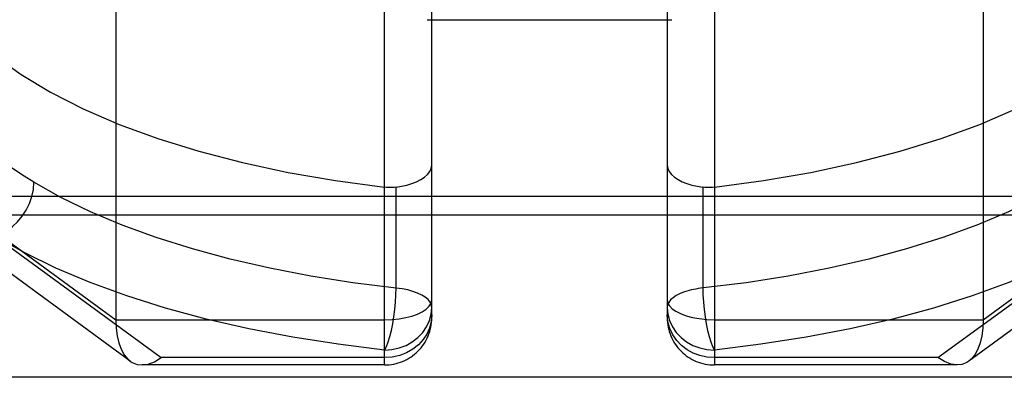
# Model space of a CAD drawing. Header units: inches. Extents: x 0 to 227, y 0 to 147.
# Tile 116 of 247: x 50.4019 to 50.6488, y 82.9864 to 83.0761. Entities that reach past the tile are written whole.
import ezdxf

# ---------------------------------------------------------------- set-up
doc = ezdxf.new("R2010")
doc.units = ezdxf.units.IN
doc.header["$LTSCALE"] = 12.4666666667
doc.header["$MEASUREMENT"] = 0
doc.linetypes.add('HIDDEN', pattern=[0.2, 0.1, -0.1])
doc.layers.add('DEFAULT_2', color=8, linetype='HIDDEN')

msp = doc.modelspace()

# ---------------------------------------------------------------- linework, layer by layer
at = {"layer": 'DEFAULT_2', "color": 8, "linetype": 'HIDDEN'}
for p, q in [((50.505242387, 83.001309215), (50.505242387, 83.2264413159)), ((50.5642975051, 83.2264413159), (50.5642975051, 83.001309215)), ((50.4260101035, 83.1257313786), (50.4260101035, 83.00084644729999)), ((50.6435297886, 83.1257313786), (50.6435297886, 83.00084644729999)), ((50.4934313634, 82.9894806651), (50.4934313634, 83.0829136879)), ((50.5761085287, 83.0829136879), (50.5761085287, 82.9894806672)), ((50.31725026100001, 83.08045824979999), (50.4260101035, 83.00084644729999)), ((50.6435297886, 83.00084644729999), (50.7522896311, 83.08045824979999)), ((50.5040828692, 83.07609421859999), (50.565456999, 83.07609421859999)), ((50.4295979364, 82.9904633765), (50.3245034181, 83.0673921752)), ((50.7450363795, 83.067392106), (50.6399418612, 82.99046330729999)), ((50.4963155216, 83.0087826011), (50.4963155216, 83.0340836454)), ((50.5732243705, 83.0340836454), (50.5732243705, 83.0087826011)), ((50.8481848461, 83.03173599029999), (50.2212920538, 83.03173599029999)), ((50.2067750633, 83.0271488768), (50.8627018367, 83.0271488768)), ((50.39579027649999, 83.0217649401), (50.4373752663, 82.991325)), ((50.6321646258, 82.991325), (50.673748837, 83.0217644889)), ((50.4260101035, 83.00084644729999), (50.4934313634, 83.00084644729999)), ((50.5761085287, 83.00084644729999), (50.6435297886, 83.00084644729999)), ((50.4934313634, 82.991325), (50.4373752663, 82.991325)), ((50.6321646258, 82.991325), (50.5761085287, 82.991325)), ((50.4934313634, 82.9894806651), (50.4326160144, 82.9894806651)), ((50.6369241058, 82.9894806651), (50.5761085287, 82.9894806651)), ((50.8627018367, 82.986389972), (50.2067750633, 82.986389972))]:
    msp.add_line(p, q, dxfattribs=at)
for points in [[(50.3772896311, 83.0982989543), (50.377821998, 83.0928492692), (50.3793864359, 83.0874745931), (50.38199385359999, 83.0821577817), (50.3856115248, 83.0769502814), (50.3902237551, 83.07188735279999), (50.3957903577, 83.06700040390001), (50.4022830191, 83.06232311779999), (50.4096504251, 83.0578839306), (50.41785221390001, 83.05371427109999), (50.42682721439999, 83.0498388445), (50.43652396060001, 83.046286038), (50.4468729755, 83.0430762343), (50.4578130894, 83.040234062), (50.4692679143, 83.0377751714), (50.481128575, 83.03572640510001), (50.4934313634, 83.0340788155)], [(50.5761085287, 83.0340788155), (50.588411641, 83.0357264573), (50.600272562, 83.0377752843), (50.6117275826, 83.0402342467), (50.6226678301, 83.04307649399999), (50.6330169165, 83.0462863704), (50.6427136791, 83.0498392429), (50.6516886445, 83.0537147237), (50.6598903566, 83.0578844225), (50.6672576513, 83.0623236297), (50.6737501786, 83.06700091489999), (50.6793166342, 83.07188783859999), (50.6839287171, 83.0769507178), (50.6875462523, 83.08215814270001), (50.690153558, 83.0874748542), (50.6917179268, 83.0928494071), (50.69225026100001, 83.0982989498)], [(50.4054872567, 83.0353271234), (50.4030169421, 83.0368789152), (50.4006500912, 83.038457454), (50.39838858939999, 83.04006149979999), (50.3962342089, 83.0416898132), (50.3941886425, 83.043341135), (50.3922535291, 83.0450141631)], [(50.4963155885, 83.0340836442), (50.4976990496, 83.0342957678), (50.4990326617, 83.0345941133), (50.50029002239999, 83.0349725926), (50.5014575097, 83.0354324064), (50.5025183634, 83.0359733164), (50.50344049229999, 83.0365906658), (50.5041959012, 83.0372719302), (50.50476305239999, 83.0380125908), (50.5051193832, 83.0388071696), (50.505242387, 83.0396235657)], [(50.5642975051, 83.0396235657), (50.5644201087, 83.0388084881), (50.56477541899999, 83.0380149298), (50.5653411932, 83.03727494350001), (50.5660951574, 83.0365939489), (50.5670160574, 83.03597652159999), (50.5680761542, 83.0354352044), (50.5692435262, 83.03497479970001), (50.5705017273, 83.0345955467), (50.5718374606, 83.0342963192), (50.5732243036, 83.0340836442)], [(50.3957910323, 83.02176450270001), (50.3973175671, 83.022346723), (50.3987820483, 83.0231657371), (50.40014252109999, 83.0241821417), (50.4013993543, 83.025385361), (50.40254656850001, 83.0267759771), (50.4035449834, 83.0283211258), (50.4043657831, 83.0299922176), (50.4049781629, 83.0317466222), (50.40535775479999, 83.033537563), (50.40548723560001, 83.0353191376)], [(50.4963155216, 83.0087826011), (50.4854833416, 83.0101113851), (50.4749040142, 83.0117644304), (50.464631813, 83.0137332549), (50.4547194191, 83.0160077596), (50.44521766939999, 83.0185762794), (50.4361753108, 83.0214256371), (50.42763872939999, 83.02454071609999), (50.4196517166, 83.0279070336), (50.41225524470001, 83.0315088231), (50.4054872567, 83.0353271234)], [(50.6640526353, 83.0353271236), (50.6572846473, 83.0315088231), (50.6498881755, 83.0279070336), (50.6419011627, 83.02454071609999), (50.6333645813, 83.0214256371), (50.6243222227, 83.0185762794), (50.614820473, 83.0160077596), (50.6049080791, 83.0137332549), (50.59463587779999, 83.0117644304), (50.5840565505, 83.0101113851)], [(50.4963155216, 83.0340836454), (50.4958404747, 83.0340356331), (50.49536273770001, 83.0340064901), (50.4948819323, 83.0339962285), (50.4943992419, 83.03400485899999), (50.4939158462, 83.0340323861), (50.4934313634, 83.0340788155)], [(50.5761085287, 83.0340788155), (50.5756240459, 83.0340323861), (50.5751406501, 83.03400485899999), (50.57465795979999, 83.0339962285), (50.5741771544, 83.0340064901), (50.5736994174, 83.0340356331), (50.5732243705, 83.0340836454)], [(50.4934313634, 82.99323773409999), (50.4817582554, 82.9946708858), (50.470414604, 82.9964431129), (50.4593725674, 82.9985602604), (50.4487156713, 83.0010047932), (50.4385018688, 83.00376664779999), (50.42878003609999, 83.006829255), (50.4196041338, 83.0101791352), (50.4110168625, 83.0137969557), (50.40308649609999, 83.0176559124), (50.39579027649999, 83.0217649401)], [(50.673748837, 83.0217644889), (50.6664527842, 83.0176555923), (50.658522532, 83.0137967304), (50.6499353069, 83.01017896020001), (50.6407594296, 83.0068291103), (50.6310376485, 83.0037665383), (50.62082390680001, 83.00100471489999), (50.61016707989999, 82.9985602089), (50.59912511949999, 82.9964430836), (50.5877815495, 82.9946708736), (50.5761085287, 82.99323773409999)], [(50.5840565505, 83.0101113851), (50.5726289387, 83.008712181), (50.5720430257, 83.0086286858), (50.57146823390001, 83.0085323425), (50.5709061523, 83.0084234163), (50.5703583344, 83.0083022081), (50.5698262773, 83.0081690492)], [(50.4934313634, 82.99323773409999), (50.49388253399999, 82.9941267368), (50.4943225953, 82.99525742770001), (50.49474071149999, 82.9966019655), (50.49512658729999, 82.9981272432), (50.4954707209, 82.9997957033), (50.49576463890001, 83.0015662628), (50.4960011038, 83.0033953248), (50.4961742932, 83.0052378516), (50.4962799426, 83.0070484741), (50.4963154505, 83.0087826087)], [(50.505242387, 83.0039421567), (50.50513937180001, 83.0045999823), (50.50483156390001, 83.00524720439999), (50.50432305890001, 83.0058728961), (50.5036233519, 83.00646458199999), (50.5027473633, 83.0070105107), (50.5017097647, 83.0075024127), (50.5005287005, 83.0079320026), (50.4992223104, 83.00829256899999), (50.4978095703, 83.0085781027), (50.4963155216, 83.0087826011)], [(50.5698262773, 83.0081690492), (50.5686169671, 83.0078011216), (50.5675268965, 83.00737177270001), (50.5665734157, 83.0068878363), (50.5657717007, 83.0063570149), (50.5651345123, 83.0057877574), (50.5646719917, 83.0051891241), (50.5643915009, 83.0045706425), (50.5642975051, 83.0039421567)], [(50.5732244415, 83.0087826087), (50.5732599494, 83.0070484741), (50.5733655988, 83.0052378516), (50.5735387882, 83.0033953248), (50.5737752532, 83.0015662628), (50.5740691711, 82.9997957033), (50.5744133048, 82.9981272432), (50.5747991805, 82.9966019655), (50.57521729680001, 82.99525742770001), (50.5756573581, 82.9941267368), (50.5761085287, 82.99323773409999)], [(50.4934313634, 83.0008464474), (50.4952875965, 83.0009084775), (50.49706961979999, 83.00108916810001), (50.4987263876, 83.0013761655), (50.5002580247, 83.00176467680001), (50.50165700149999, 83.0022559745), (50.5028748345, 83.002840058), (50.5038759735, 83.0035074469), (50.5046225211, 83.0042421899), (50.5050848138, 83.005025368), (50.505242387, 83.0058380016)], [(50.5642975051, 83.00583800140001), (50.5644442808, 83.00505352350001), (50.5648718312, 83.0043004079), (50.56555092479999, 83.0036002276), (50.5664702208, 83.00295292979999), (50.5676327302, 83.0023616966), (50.56901478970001, 83.00184701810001), (50.5705939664, 83.00142391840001), (50.5723325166, 83.0011084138), (50.5741856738, 83.0009130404), (50.5761085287, 83.0008464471)], [(50.4934313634, 82.99323773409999), (50.4952790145, 82.9933695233), (50.4970811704, 82.99376164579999), (50.4987934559, 82.9944044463), (50.50037370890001, 82.9952820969), (50.5017830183, 82.9963729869), (50.5029866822, 82.997650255), (50.5039550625, 82.9990824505), (50.5046643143, 83.00063430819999), (50.5050969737, 83.0022676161), (50.505242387, 83.0039421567)], [(50.5642975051, 83.003942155), (50.5644427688, 83.0022684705), (50.56487509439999, 83.0006356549), (50.56558402, 82.99908388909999), (50.56655219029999, 82.9976515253), (50.5677558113, 82.9963739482), (50.5691652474, 82.99528271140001), (50.57074574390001, 82.9944047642), (50.5724583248, 82.9937617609), (50.5742607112, 82.9933695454), (50.5761085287, 82.99323773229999)], [(50.4260101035, 83.00084644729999), (50.4260933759, 82.9987548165), (50.4263445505, 82.9967953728), (50.4267651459, 82.9950041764), (50.427356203, 82.9934097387), (50.4281146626, 82.9920441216), (50.4290378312, 82.9909384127), (50.4296167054, 82.9904496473)], [(50.505242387, 83.0020294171), (50.5050956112, 83.0003471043), (50.5046680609, 82.9987320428), (50.5039889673, 82.9972305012), (50.5030696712, 82.9958423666), (50.50190716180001, 82.9945744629), (50.5005251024, 82.9934707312), (50.4989459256, 82.99256339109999), (50.4972073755, 82.9918867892), (50.4953542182, 82.9914678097), (50.4934313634, 82.9913249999)], [(50.5761085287, 82.991325), (50.5742522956, 82.991458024), (50.5724702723, 82.9918455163), (50.57081350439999, 82.9924609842), (50.56928186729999, 82.9932941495), (50.5678828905, 82.9943477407), (50.5666650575, 82.99560031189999), (50.5656639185, 82.997031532), (50.56491737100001, 82.9986071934), (50.5644550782, 83.0002867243), (50.5642975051, 83.0020294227)], [(50.6435297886, 83.00084644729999), (50.6434473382, 82.9987550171), (50.643195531, 82.996795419), (50.64277392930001, 82.9950039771), (50.6421838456, 82.9934097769), (50.6414234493, 82.9920436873), (50.6405017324, 82.9909383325), (50.6399240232, 82.99044986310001)], [(50.4296167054, 82.9904496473), (50.4301154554, 82.990125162), (50.4313406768, 82.9896303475), (50.4325580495, 82.9894809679)], [(50.4325580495, 82.9894809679), (50.4341745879, 82.98970418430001), (50.4357495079, 82.9903099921), (50.4373752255, 82.9913249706)], [(50.6369807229, 82.9894806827), (50.63536537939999, 82.98970420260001), (50.63381083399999, 82.9903149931), (50.6321646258, 82.991325)], [(50.6399240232, 82.99044986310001), (50.6394226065, 82.9901247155), (50.638199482, 82.98963041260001), (50.6369807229, 82.9894806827)]]:
    msp.add_lwpolyline(points, dxfattribs=at)
for centre, start, end in [((50.4934313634, 83.0012916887), 269.9999999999, 2.9184e-05), ((50.5761085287, 83.0012916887), 179.999970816, 269.9999999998)]:
    msp.add_arc(centre, 0.0118110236, start, end, dxfattribs=at)

doc.saveas('drawing.dxf')
